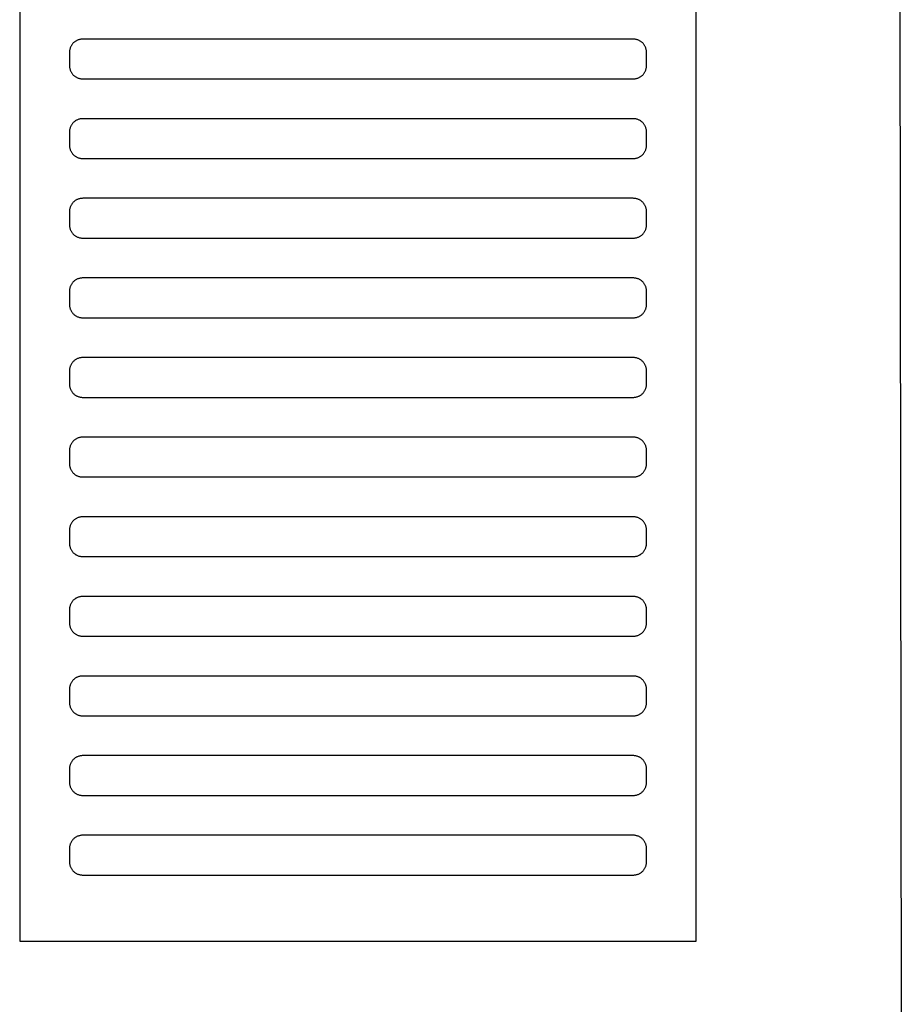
# Model space of a CAD drawing. Header units: millimetres. Extents: x -32221 to 212500, y 31663 to 93766.
# Tile 233 of 256: x 88788 to 88921, y 48824 to 48972. Entities that reach past the tile are written whole.
import ezdxf

# ---------------------------------------------------------------- set-up
doc = ezdxf.new("R2010")
doc.units = ezdxf.units.MM
doc.layers.add('Sciany', color=251, linetype='Continuous')
doc.layers.add('Wyposazenie', color=251, linetype='Continuous')

msp = doc.modelspace()

# ---------------------------------------------------------------- linework, layer by layer
at = {"layer": 'Sciany', "color": 251, "true_color": 0x636466}
msp.add_line((88921.488, 48475.651), (88918.777, 50705.542), dxfattribs=at)
at = {"layer": 'Wyposazenie', "color": 251, "true_color": 0x636466}
for points in [[(88890.133, 48833.117), (88890.133, 50348.076), (88788.133, 50348.076), (88788.133, 48833.117)], [(88880.633, 48963.076), (88880.736, 48963.079), (88880.837, 48963.087), (88880.937, 48963.099), (88881.035, 48963.117), (88881.132, 48963.139), (88881.227, 48963.166), (88881.32, 48963.198), (88881.411, 48963.234), (88881.499, 48963.274), (88881.586, 48963.318), (88881.669, 48963.366), (88881.75, 48963.418), (88881.829, 48963.474), (88881.904, 48963.533), (88881.977, 48963.596), (88882.047, 48963.663), (88882.113, 48963.732), (88882.176, 48963.805), (88882.235, 48963.88), (88882.291, 48963.959), (88882.343, 48964.04), (88882.391, 48964.124), (88882.435, 48964.21), (88882.475, 48964.298), (88882.511, 48964.389), (88882.543, 48964.482), (88882.57, 48964.577), (88882.592, 48964.674), (88882.61, 48964.772), (88882.622, 48964.872), (88882.63, 48964.974), (88882.633, 48965.076), (88882.633, 48967.076), (88882.63, 48967.179), (88882.622, 48967.281), (88882.61, 48967.381), (88882.592, 48967.479), (88882.57, 48967.576), (88882.543, 48967.671), (88882.511, 48967.764), (88882.475, 48967.854), (88882.435, 48967.943), (88882.391, 48968.029), (88882.343, 48968.113), (88882.291, 48968.194), (88882.235, 48968.273), (88882.176, 48968.348), (88882.113, 48968.421), (88882.047, 48968.49), (88881.977, 48968.556), (88881.904, 48968.619), (88881.829, 48968.679), (88881.75, 48968.735), (88881.669, 48968.787), (88881.586, 48968.835), (88881.499, 48968.879), (88881.411, 48968.919), (88881.32, 48968.955), (88881.227, 48968.986), (88881.132, 48969.013), (88881.035, 48969.036), (88880.937, 48969.053), (88880.837, 48969.066), (88880.736, 48969.074), (88880.633, 48969.076), (88797.633, 48969.076), (88797.53, 48969.074), (88797.428, 48969.066), (88797.328, 48969.053), (88797.23, 48969.036), (88797.133, 48969.013), (88797.038, 48968.986), (88796.945, 48968.955), (88796.855, 48968.919), (88796.766, 48968.879), (88796.68, 48968.835), (88796.596, 48968.787), (88796.515, 48968.735), (88796.436, 48968.679), (88796.361, 48968.619), (88796.288, 48968.556), (88796.219, 48968.49), (88796.153, 48968.421), (88796.09, 48968.348), (88796.03, 48968.273), (88795.975, 48968.194), (88795.922, 48968.113), (88795.874, 48968.029), (88795.83, 48967.943), (88795.79, 48967.854), (88795.754, 48967.764), (88795.723, 48967.671), (88795.696, 48967.576), (88795.673, 48967.479), (88795.656, 48967.381), (88795.643, 48967.281), (88795.635, 48967.179), (88795.633, 48967.076), (88795.633, 48965.076), (88795.635, 48964.974), (88795.643, 48964.872), (88795.656, 48964.772), (88795.673, 48964.674), (88795.696, 48964.577), (88795.723, 48964.482), (88795.754, 48964.389), (88795.79, 48964.298), (88795.83, 48964.21), (88795.874, 48964.124), (88795.922, 48964.04), (88795.975, 48963.959), (88796.03, 48963.88), (88796.09, 48963.805), (88796.153, 48963.732), (88796.219, 48963.663), (88796.288, 48963.596), (88796.361, 48963.533), (88796.436, 48963.474), (88796.515, 48963.418), (88796.596, 48963.366), (88796.68, 48963.318), (88796.766, 48963.274), (88796.855, 48963.234), (88796.945, 48963.198), (88797.038, 48963.166), (88797.133, 48963.139), (88797.23, 48963.117), (88797.328, 48963.099), (88797.428, 48963.087), (88797.53, 48963.079), (88797.633, 48963.076)], [(88880.633, 48951.076), (88880.736, 48951.079), (88880.837, 48951.087), (88880.937, 48951.099), (88881.035, 48951.117), (88881.132, 48951.139), (88881.227, 48951.166), (88881.32, 48951.198), (88881.411, 48951.234), (88881.499, 48951.274), (88881.586, 48951.318), (88881.669, 48951.366), (88881.75, 48951.418), (88881.829, 48951.474), (88881.904, 48951.533), (88881.977, 48951.596), (88882.047, 48951.663), (88882.113, 48951.732), (88882.176, 48951.805), (88882.235, 48951.88), (88882.291, 48951.959), (88882.343, 48952.04), (88882.391, 48952.124), (88882.435, 48952.21), (88882.475, 48952.298), (88882.511, 48952.389), (88882.543, 48952.482), (88882.57, 48952.577), (88882.592, 48952.674), (88882.61, 48952.772), (88882.622, 48952.872), (88882.63, 48952.974), (88882.633, 48953.076), (88882.633, 48955.076), (88882.63, 48955.179), (88882.622, 48955.281), (88882.61, 48955.381), (88882.592, 48955.479), (88882.57, 48955.576), (88882.543, 48955.671), (88882.511, 48955.764), (88882.475, 48955.854), (88882.435, 48955.943), (88882.391, 48956.029), (88882.343, 48956.113), (88882.291, 48956.194), (88882.235, 48956.273), (88882.176, 48956.348), (88882.113, 48956.421), (88882.047, 48956.49), (88881.977, 48956.556), (88881.904, 48956.619), (88881.829, 48956.679), (88881.75, 48956.735), (88881.669, 48956.787), (88881.586, 48956.835), (88881.499, 48956.879), (88881.411, 48956.919), (88881.32, 48956.955), (88881.227, 48956.986), (88881.132, 48957.013), (88881.035, 48957.036), (88880.937, 48957.053), (88880.837, 48957.066), (88880.736, 48957.074), (88880.633, 48957.076), (88797.633, 48957.076), (88797.53, 48957.074), (88797.428, 48957.066), (88797.328, 48957.053), (88797.23, 48957.036), (88797.133, 48957.013), (88797.038, 48956.986), (88796.945, 48956.955), (88796.855, 48956.919), (88796.766, 48956.879), (88796.68, 48956.835), (88796.596, 48956.787), (88796.515, 48956.735), (88796.436, 48956.679), (88796.361, 48956.619), (88796.288, 48956.556), (88796.219, 48956.49), (88796.153, 48956.421), (88796.09, 48956.348), (88796.03, 48956.273), (88795.975, 48956.194), (88795.922, 48956.113), (88795.874, 48956.029), (88795.83, 48955.943), (88795.79, 48955.854), (88795.754, 48955.764), (88795.723, 48955.671), (88795.696, 48955.576), (88795.673, 48955.479), (88795.656, 48955.381), (88795.643, 48955.281), (88795.635, 48955.179), (88795.633, 48955.076), (88795.633, 48953.076), (88795.635, 48952.974), (88795.643, 48952.872), (88795.656, 48952.772), (88795.673, 48952.674), (88795.696, 48952.577), (88795.723, 48952.482), (88795.754, 48952.389), (88795.79, 48952.298), (88795.83, 48952.21), (88795.874, 48952.124), (88795.922, 48952.04), (88795.975, 48951.959), (88796.03, 48951.88), (88796.09, 48951.805), (88796.153, 48951.732), (88796.219, 48951.663), (88796.288, 48951.596), (88796.361, 48951.533), (88796.436, 48951.474), (88796.515, 48951.418), (88796.596, 48951.366), (88796.68, 48951.318), (88796.766, 48951.274), (88796.855, 48951.234), (88796.945, 48951.198), (88797.038, 48951.166), (88797.133, 48951.139), (88797.23, 48951.117), (88797.328, 48951.099), (88797.428, 48951.087), (88797.53, 48951.079), (88797.633, 48951.076)], [(88880.633, 48939.076), (88880.736, 48939.079), (88880.837, 48939.087), (88880.937, 48939.099), (88881.035, 48939.117), (88881.132, 48939.139), (88881.227, 48939.166), (88881.32, 48939.198), (88881.411, 48939.234), (88881.499, 48939.274), (88881.586, 48939.318), (88881.669, 48939.366), (88881.75, 48939.418), (88881.829, 48939.474), (88881.904, 48939.533), (88881.977, 48939.596), (88882.047, 48939.663), (88882.113, 48939.732), (88882.176, 48939.805), (88882.235, 48939.88), (88882.291, 48939.959), (88882.343, 48940.04), (88882.391, 48940.124), (88882.435, 48940.21), (88882.475, 48940.298), (88882.511, 48940.389), (88882.543, 48940.482), (88882.57, 48940.577), (88882.592, 48940.674), (88882.61, 48940.772), (88882.622, 48940.872), (88882.63, 48940.974), (88882.633, 48941.076), (88882.633, 48943.076), (88882.63, 48943.179), (88882.622, 48943.281), (88882.61, 48943.381), (88882.592, 48943.479), (88882.57, 48943.576), (88882.543, 48943.671), (88882.511, 48943.764), (88882.475, 48943.854), (88882.435, 48943.943), (88882.391, 48944.029), (88882.343, 48944.113), (88882.291, 48944.194), (88882.235, 48944.273), (88882.176, 48944.348), (88882.113, 48944.421), (88882.047, 48944.49), (88881.977, 48944.556), (88881.904, 48944.619), (88881.829, 48944.679), (88881.75, 48944.735), (88881.669, 48944.787), (88881.586, 48944.835), (88881.499, 48944.879), (88881.411, 48944.919), (88881.32, 48944.955), (88881.227, 48944.986), (88881.132, 48945.013), (88881.035, 48945.036), (88880.937, 48945.053), (88880.837, 48945.066), (88880.736, 48945.074), (88880.633, 48945.076), (88797.633, 48945.076), (88797.53, 48945.074), (88797.428, 48945.066), (88797.328, 48945.053), (88797.23, 48945.036), (88797.133, 48945.013), (88797.038, 48944.986), (88796.945, 48944.955), (88796.855, 48944.919), (88796.766, 48944.879), (88796.68, 48944.835), (88796.596, 48944.787), (88796.515, 48944.735), (88796.436, 48944.679), (88796.361, 48944.619), (88796.288, 48944.556), (88796.219, 48944.49), (88796.153, 48944.421), (88796.09, 48944.348), (88796.03, 48944.273), (88795.975, 48944.194), (88795.922, 48944.113), (88795.874, 48944.029), (88795.83, 48943.943), (88795.79, 48943.854), (88795.754, 48943.764), (88795.723, 48943.671), (88795.696, 48943.576), (88795.673, 48943.479), (88795.656, 48943.381), (88795.643, 48943.281), (88795.635, 48943.179), (88795.633, 48943.076), (88795.633, 48941.076), (88795.635, 48940.974), (88795.643, 48940.872), (88795.656, 48940.772), (88795.673, 48940.674), (88795.696, 48940.577), (88795.723, 48940.482), (88795.754, 48940.389), (88795.79, 48940.298), (88795.83, 48940.21), (88795.874, 48940.124), (88795.922, 48940.04), (88795.975, 48939.959), (88796.03, 48939.88), (88796.09, 48939.805), (88796.153, 48939.732), (88796.219, 48939.663), (88796.288, 48939.596), (88796.361, 48939.533), (88796.436, 48939.474), (88796.515, 48939.418), (88796.596, 48939.366), (88796.68, 48939.318), (88796.766, 48939.274), (88796.855, 48939.234), (88796.945, 48939.198), (88797.038, 48939.166), (88797.133, 48939.139), (88797.23, 48939.117), (88797.328, 48939.099), (88797.428, 48939.087), (88797.53, 48939.079), (88797.633, 48939.076)], [(88880.633, 48927.076), (88880.736, 48927.079), (88880.837, 48927.087), (88880.937, 48927.099), (88881.035, 48927.117), (88881.132, 48927.139), (88881.227, 48927.166), (88881.32, 48927.198), (88881.411, 48927.234), (88881.499, 48927.274), (88881.586, 48927.318), (88881.669, 48927.366), (88881.75, 48927.418), (88881.829, 48927.474), (88881.904, 48927.533), (88881.977, 48927.596), (88882.047, 48927.663), (88882.113, 48927.732), (88882.176, 48927.805), (88882.235, 48927.88), (88882.291, 48927.959), (88882.343, 48928.04), (88882.391, 48928.124), (88882.435, 48928.21), (88882.475, 48928.298), (88882.511, 48928.389), (88882.543, 48928.482), (88882.57, 48928.577), (88882.592, 48928.674), (88882.61, 48928.772), (88882.622, 48928.872), (88882.63, 48928.974), (88882.633, 48929.076), (88882.633, 48931.076), (88882.63, 48931.179), (88882.622, 48931.281), (88882.61, 48931.381), (88882.592, 48931.479), (88882.57, 48931.576), (88882.543, 48931.671), (88882.511, 48931.764), (88882.475, 48931.854), (88882.435, 48931.943), (88882.391, 48932.029), (88882.343, 48932.113), (88882.291, 48932.194), (88882.235, 48932.273), (88882.176, 48932.348), (88882.113, 48932.421), (88882.047, 48932.49), (88881.977, 48932.556), (88881.904, 48932.619), (88881.829, 48932.679), (88881.75, 48932.735), (88881.669, 48932.787), (88881.586, 48932.835), (88881.499, 48932.879), (88881.411, 48932.919), (88881.32, 48932.955), (88881.227, 48932.986), (88881.132, 48933.013), (88881.035, 48933.036), (88880.937, 48933.053), (88880.837, 48933.066), (88880.736, 48933.074), (88880.633, 48933.076), (88797.633, 48933.076), (88797.53, 48933.074), (88797.428, 48933.066), (88797.328, 48933.053), (88797.23, 48933.036), (88797.133, 48933.013), (88797.038, 48932.986), (88796.945, 48932.955), (88796.855, 48932.919), (88796.766, 48932.879), (88796.68, 48932.835), (88796.596, 48932.787), (88796.515, 48932.735), (88796.436, 48932.679), (88796.361, 48932.619), (88796.288, 48932.556), (88796.219, 48932.49), (88796.153, 48932.421), (88796.09, 48932.348), (88796.03, 48932.273), (88795.975, 48932.194), (88795.922, 48932.113), (88795.874, 48932.029), (88795.83, 48931.943), (88795.79, 48931.854), (88795.754, 48931.764), (88795.723, 48931.671), (88795.696, 48931.576), (88795.673, 48931.479), (88795.656, 48931.381), (88795.643, 48931.281), (88795.635, 48931.179), (88795.633, 48931.076), (88795.633, 48929.076), (88795.635, 48928.974), (88795.643, 48928.872), (88795.656, 48928.772), (88795.673, 48928.674), (88795.696, 48928.577), (88795.723, 48928.482), (88795.754, 48928.389), (88795.79, 48928.298), (88795.83, 48928.21), (88795.874, 48928.124), (88795.922, 48928.04), (88795.975, 48927.959), (88796.03, 48927.88), (88796.09, 48927.805), (88796.153, 48927.732), (88796.219, 48927.663), (88796.288, 48927.596), (88796.361, 48927.533), (88796.436, 48927.474), (88796.515, 48927.418), (88796.596, 48927.366), (88796.68, 48927.318), (88796.766, 48927.274), (88796.855, 48927.234), (88796.945, 48927.198), (88797.038, 48927.166), (88797.133, 48927.139), (88797.23, 48927.117), (88797.328, 48927.099), (88797.428, 48927.087), (88797.53, 48927.079), (88797.633, 48927.076)], [(88880.633, 48915.076), (88880.736, 48915.079), (88880.837, 48915.087), (88880.937, 48915.099), (88881.035, 48915.117), (88881.132, 48915.139), (88881.227, 48915.166), (88881.32, 48915.198), (88881.411, 48915.234), (88881.499, 48915.274), (88881.586, 48915.318), (88881.669, 48915.366), (88881.75, 48915.418), (88881.829, 48915.474), (88881.904, 48915.533), (88881.977, 48915.596), (88882.047, 48915.663), (88882.113, 48915.732), (88882.176, 48915.805), (88882.235, 48915.88), (88882.291, 48915.959), (88882.343, 48916.04), (88882.391, 48916.124), (88882.435, 48916.21), (88882.475, 48916.298), (88882.511, 48916.389), (88882.543, 48916.482), (88882.57, 48916.577), (88882.592, 48916.674), (88882.61, 48916.772), (88882.622, 48916.872), (88882.63, 48916.974), (88882.633, 48917.076), (88882.633, 48919.076), (88882.63, 48919.179), (88882.622, 48919.281), (88882.61, 48919.381), (88882.592, 48919.479), (88882.57, 48919.576), (88882.543, 48919.671), (88882.511, 48919.764), (88882.475, 48919.854), (88882.435, 48919.943), (88882.391, 48920.029), (88882.343, 48920.113), (88882.291, 48920.194), (88882.235, 48920.273), (88882.176, 48920.348), (88882.113, 48920.421), (88882.047, 48920.49), (88881.977, 48920.556), (88881.904, 48920.619), (88881.829, 48920.679), (88881.75, 48920.735), (88881.669, 48920.787), (88881.586, 48920.835), (88881.499, 48920.879), (88881.411, 48920.919), (88881.32, 48920.955), (88881.227, 48920.986), (88881.132, 48921.013), (88881.035, 48921.036), (88880.937, 48921.053), (88880.837, 48921.066), (88880.736, 48921.074), (88880.633, 48921.076), (88797.633, 48921.076), (88797.53, 48921.074), (88797.428, 48921.066), (88797.328, 48921.053), (88797.23, 48921.036), (88797.133, 48921.013), (88797.038, 48920.986), (88796.945, 48920.955), (88796.855, 48920.919), (88796.766, 48920.879), (88796.68, 48920.835), (88796.596, 48920.787), (88796.515, 48920.735), (88796.436, 48920.679), (88796.361, 48920.619), (88796.288, 48920.556), (88796.219, 48920.49), (88796.153, 48920.421), (88796.09, 48920.348), (88796.03, 48920.273), (88795.975, 48920.194), (88795.922, 48920.113), (88795.874, 48920.029), (88795.83, 48919.943), (88795.79, 48919.854), (88795.754, 48919.764), (88795.723, 48919.671), (88795.696, 48919.576), (88795.673, 48919.479), (88795.656, 48919.381), (88795.643, 48919.281), (88795.635, 48919.179), (88795.633, 48919.076), (88795.633, 48917.076), (88795.635, 48916.974), (88795.643, 48916.872), (88795.656, 48916.772), (88795.673, 48916.674), (88795.696, 48916.577), (88795.723, 48916.482), (88795.754, 48916.389), (88795.79, 48916.298), (88795.83, 48916.21), (88795.874, 48916.124), (88795.922, 48916.04), (88795.975, 48915.959), (88796.03, 48915.88), (88796.09, 48915.805), (88796.153, 48915.732), (88796.219, 48915.663), (88796.288, 48915.596), (88796.361, 48915.533), (88796.436, 48915.474), (88796.515, 48915.418), (88796.596, 48915.366), (88796.68, 48915.318), (88796.766, 48915.274), (88796.855, 48915.234), (88796.945, 48915.198), (88797.038, 48915.166), (88797.133, 48915.139), (88797.23, 48915.117), (88797.328, 48915.099), (88797.428, 48915.087), (88797.53, 48915.079), (88797.633, 48915.076)], [(88880.633, 48903.076), (88880.736, 48903.079), (88880.837, 48903.087), (88880.937, 48903.099), (88881.035, 48903.117), (88881.132, 48903.139), (88881.227, 48903.166), (88881.32, 48903.198), (88881.411, 48903.234), (88881.499, 48903.274), (88881.586, 48903.318), (88881.669, 48903.366), (88881.75, 48903.418), (88881.829, 48903.474), (88881.904, 48903.533), (88881.977, 48903.596), (88882.047, 48903.663), (88882.113, 48903.732), (88882.176, 48903.805), (88882.235, 48903.88), (88882.291, 48903.959), (88882.343, 48904.04), (88882.391, 48904.124), (88882.435, 48904.21), (88882.475, 48904.298), (88882.511, 48904.389), (88882.543, 48904.482), (88882.57, 48904.577), (88882.592, 48904.674), (88882.61, 48904.772), (88882.622, 48904.872), (88882.63, 48904.974), (88882.633, 48905.076), (88882.633, 48907.076), (88882.63, 48907.179), (88882.622, 48907.281), (88882.61, 48907.381), (88882.592, 48907.479), (88882.57, 48907.576), (88882.543, 48907.671), (88882.511, 48907.764), (88882.475, 48907.854), (88882.435, 48907.943), (88882.391, 48908.029), (88882.343, 48908.113), (88882.291, 48908.194), (88882.235, 48908.273), (88882.176, 48908.348), (88882.113, 48908.421), (88882.047, 48908.49), (88881.977, 48908.556), (88881.904, 48908.619), (88881.829, 48908.679), (88881.75, 48908.735), (88881.669, 48908.787), (88881.586, 48908.835), (88881.499, 48908.879), (88881.411, 48908.919), (88881.32, 48908.955), (88881.227, 48908.986), (88881.132, 48909.013), (88881.035, 48909.036), (88880.937, 48909.053), (88880.837, 48909.066), (88880.736, 48909.074), (88880.633, 48909.076), (88797.633, 48909.076), (88797.53, 48909.074), (88797.428, 48909.066), (88797.328, 48909.053), (88797.23, 48909.036), (88797.133, 48909.013), (88797.038, 48908.986), (88796.945, 48908.955), (88796.855, 48908.919), (88796.766, 48908.879), (88796.68, 48908.835), (88796.596, 48908.787), (88796.515, 48908.735), (88796.436, 48908.679), (88796.361, 48908.619), (88796.288, 48908.556), (88796.219, 48908.49), (88796.153, 48908.421), (88796.09, 48908.348), (88796.03, 48908.273), (88795.975, 48908.194), (88795.922, 48908.113), (88795.874, 48908.029), (88795.83, 48907.943), (88795.79, 48907.854), (88795.754, 48907.764), (88795.723, 48907.671), (88795.696, 48907.576), (88795.673, 48907.479), (88795.656, 48907.381), (88795.643, 48907.281), (88795.635, 48907.179), (88795.633, 48907.076), (88795.633, 48905.076), (88795.635, 48904.974), (88795.643, 48904.872), (88795.656, 48904.772), (88795.673, 48904.674), (88795.696, 48904.577), (88795.723, 48904.482), (88795.754, 48904.389), (88795.79, 48904.298), (88795.83, 48904.21), (88795.874, 48904.124), (88795.922, 48904.04), (88795.975, 48903.959), (88796.03, 48903.88), (88796.09, 48903.805), (88796.153, 48903.732), (88796.219, 48903.663), (88796.288, 48903.596), (88796.361, 48903.533), (88796.436, 48903.474), (88796.515, 48903.418), (88796.596, 48903.366), (88796.68, 48903.318), (88796.766, 48903.274), (88796.855, 48903.234), (88796.945, 48903.198), (88797.038, 48903.166), (88797.133, 48903.139), (88797.23, 48903.117), (88797.328, 48903.099), (88797.428, 48903.087), (88797.53, 48903.079), (88797.633, 48903.076)], [(88880.633, 48891.076), (88880.736, 48891.079), (88880.837, 48891.087), (88880.937, 48891.099), (88881.035, 48891.117), (88881.132, 48891.139), (88881.227, 48891.166), (88881.32, 48891.198), (88881.411, 48891.234), (88881.499, 48891.274), (88881.586, 48891.318), (88881.669, 48891.366), (88881.75, 48891.418), (88881.829, 48891.474), (88881.904, 48891.533), (88881.977, 48891.596), (88882.047, 48891.663), (88882.113, 48891.732), (88882.176, 48891.805), (88882.235, 48891.88), (88882.291, 48891.959), (88882.343, 48892.04), (88882.391, 48892.124), (88882.435, 48892.21), (88882.475, 48892.298), (88882.511, 48892.389), (88882.543, 48892.482), (88882.57, 48892.577), (88882.592, 48892.674), (88882.61, 48892.772), (88882.622, 48892.872), (88882.63, 48892.974), (88882.633, 48893.076), (88882.633, 48895.076), (88882.63, 48895.179), (88882.622, 48895.281), (88882.61, 48895.381), (88882.592, 48895.479), (88882.57, 48895.576), (88882.543, 48895.671), (88882.511, 48895.764), (88882.475, 48895.854), (88882.435, 48895.943), (88882.391, 48896.029), (88882.343, 48896.113), (88882.291, 48896.194), (88882.235, 48896.273), (88882.176, 48896.348), (88882.113, 48896.421), (88882.047, 48896.49), (88881.977, 48896.556), (88881.904, 48896.619), (88881.829, 48896.679), (88881.75, 48896.735), (88881.669, 48896.787), (88881.586, 48896.835), (88881.499, 48896.879), (88881.411, 48896.919), (88881.32, 48896.955), (88881.227, 48896.986), (88881.132, 48897.013), (88881.035, 48897.036), (88880.937, 48897.053), (88880.837, 48897.066), (88880.736, 48897.074), (88880.633, 48897.076), (88797.633, 48897.076), (88797.53, 48897.074), (88797.428, 48897.066), (88797.328, 48897.053), (88797.23, 48897.036), (88797.133, 48897.013), (88797.038, 48896.986), (88796.945, 48896.955), (88796.855, 48896.919), (88796.766, 48896.879), (88796.68, 48896.835), (88796.596, 48896.787), (88796.515, 48896.735), (88796.436, 48896.679), (88796.361, 48896.619), (88796.288, 48896.556), (88796.219, 48896.49), (88796.153, 48896.421), (88796.09, 48896.348), (88796.03, 48896.273), (88795.975, 48896.194), (88795.922, 48896.113), (88795.874, 48896.029), (88795.83, 48895.943), (88795.79, 48895.854), (88795.754, 48895.764), (88795.723, 48895.671), (88795.696, 48895.576), (88795.673, 48895.479), (88795.656, 48895.381), (88795.643, 48895.281), (88795.635, 48895.179), (88795.633, 48895.076), (88795.633, 48893.076), (88795.635, 48892.974), (88795.643, 48892.872), (88795.656, 48892.772), (88795.673, 48892.674), (88795.696, 48892.577), (88795.723, 48892.482), (88795.754, 48892.389), (88795.79, 48892.298), (88795.83, 48892.21), (88795.874, 48892.124), (88795.922, 48892.04), (88795.975, 48891.959), (88796.03, 48891.88), (88796.09, 48891.805), (88796.153, 48891.732), (88796.219, 48891.663), (88796.288, 48891.596), (88796.361, 48891.533), (88796.436, 48891.474), (88796.515, 48891.418), (88796.596, 48891.366), (88796.68, 48891.318), (88796.766, 48891.274), (88796.855, 48891.234), (88796.945, 48891.198), (88797.038, 48891.166), (88797.133, 48891.139), (88797.23, 48891.117), (88797.328, 48891.099), (88797.428, 48891.087), (88797.53, 48891.079), (88797.633, 48891.076)], [(88880.633, 48879.076), (88880.736, 48879.079), (88880.837, 48879.087), (88880.937, 48879.099), (88881.035, 48879.117), (88881.132, 48879.139), (88881.227, 48879.166), (88881.32, 48879.198), (88881.411, 48879.234), (88881.499, 48879.274), (88881.586, 48879.318), (88881.669, 48879.366), (88881.75, 48879.418), (88881.829, 48879.474), (88881.904, 48879.533), (88881.977, 48879.596), (88882.047, 48879.663), (88882.113, 48879.732), (88882.176, 48879.805), (88882.235, 48879.88), (88882.291, 48879.959), (88882.343, 48880.04), (88882.391, 48880.124), (88882.435, 48880.21), (88882.475, 48880.298), (88882.511, 48880.389), (88882.543, 48880.482), (88882.57, 48880.577), (88882.592, 48880.674), (88882.61, 48880.772), (88882.622, 48880.872), (88882.63, 48880.974), (88882.633, 48881.076), (88882.633, 48883.076), (88882.63, 48883.179), (88882.622, 48883.281), (88882.61, 48883.381), (88882.592, 48883.479), (88882.57, 48883.576), (88882.543, 48883.671), (88882.511, 48883.764), (88882.475, 48883.854), (88882.435, 48883.943), (88882.391, 48884.029), (88882.343, 48884.113), (88882.291, 48884.194), (88882.235, 48884.273), (88882.176, 48884.348), (88882.113, 48884.421), (88882.047, 48884.49), (88881.977, 48884.556), (88881.904, 48884.619), (88881.829, 48884.679), (88881.75, 48884.735), (88881.669, 48884.787), (88881.586, 48884.835), (88881.499, 48884.879), (88881.411, 48884.919), (88881.32, 48884.955), (88881.227, 48884.986), (88881.132, 48885.013), (88881.035, 48885.036), (88880.937, 48885.053), (88880.837, 48885.066), (88880.736, 48885.074), (88880.633, 48885.076), (88797.633, 48885.076), (88797.53, 48885.074), (88797.428, 48885.066), (88797.328, 48885.053), (88797.23, 48885.036), (88797.133, 48885.013), (88797.038, 48884.986), (88796.945, 48884.955), (88796.855, 48884.919), (88796.766, 48884.879), (88796.68, 48884.835), (88796.596, 48884.787), (88796.515, 48884.735), (88796.436, 48884.679), (88796.361, 48884.619), (88796.288, 48884.556), (88796.219, 48884.49), (88796.153, 48884.421), (88796.09, 48884.348), (88796.03, 48884.273), (88795.975, 48884.194), (88795.922, 48884.113), (88795.874, 48884.029), (88795.83, 48883.943), (88795.79, 48883.854), (88795.754, 48883.764), (88795.723, 48883.671), (88795.696, 48883.576), (88795.673, 48883.479), (88795.656, 48883.381), (88795.643, 48883.281), (88795.635, 48883.179), (88795.633, 48883.076), (88795.633, 48881.076), (88795.635, 48880.974), (88795.643, 48880.872), (88795.656, 48880.772), (88795.673, 48880.674), (88795.696, 48880.577), (88795.723, 48880.482), (88795.754, 48880.389), (88795.79, 48880.298), (88795.83, 48880.21), (88795.874, 48880.124), (88795.922, 48880.04), (88795.975, 48879.959), (88796.03, 48879.88), (88796.09, 48879.805), (88796.153, 48879.732), (88796.219, 48879.663), (88796.288, 48879.596), (88796.361, 48879.533), (88796.436, 48879.474), (88796.515, 48879.418), (88796.596, 48879.366), (88796.68, 48879.318), (88796.766, 48879.274), (88796.855, 48879.234), (88796.945, 48879.198), (88797.038, 48879.166), (88797.133, 48879.139), (88797.23, 48879.117), (88797.328, 48879.099), (88797.428, 48879.087), (88797.53, 48879.079), (88797.633, 48879.076)], [(88880.633, 48867.076), (88880.736, 48867.079), (88880.837, 48867.087), (88880.937, 48867.099), (88881.035, 48867.117), (88881.132, 48867.139), (88881.227, 48867.166), (88881.32, 48867.198), (88881.411, 48867.234), (88881.499, 48867.274), (88881.586, 48867.318), (88881.669, 48867.366), (88881.75, 48867.418), (88881.829, 48867.474), (88881.904, 48867.533), (88881.977, 48867.596), (88882.047, 48867.663), (88882.113, 48867.732), (88882.176, 48867.805), (88882.235, 48867.88), (88882.291, 48867.959), (88882.343, 48868.04), (88882.391, 48868.124), (88882.435, 48868.21), (88882.475, 48868.298), (88882.511, 48868.389), (88882.543, 48868.482), (88882.57, 48868.577), (88882.592, 48868.674), (88882.61, 48868.772), (88882.622, 48868.872), (88882.63, 48868.974), (88882.633, 48869.076), (88882.633, 48871.076), (88882.63, 48871.179), (88882.622, 48871.281), (88882.61, 48871.381), (88882.592, 48871.479), (88882.57, 48871.576), (88882.543, 48871.671), (88882.511, 48871.764), (88882.475, 48871.854), (88882.435, 48871.943), (88882.391, 48872.029), (88882.343, 48872.113), (88882.291, 48872.194), (88882.235, 48872.273), (88882.176, 48872.348), (88882.113, 48872.421), (88882.047, 48872.49), (88881.977, 48872.556), (88881.904, 48872.619), (88881.829, 48872.679), (88881.75, 48872.735), (88881.669, 48872.787), (88881.586, 48872.835), (88881.499, 48872.879), (88881.411, 48872.919), (88881.32, 48872.955), (88881.227, 48872.986), (88881.132, 48873.013), (88881.035, 48873.036), (88880.937, 48873.053), (88880.837, 48873.066), (88880.736, 48873.074), (88880.633, 48873.076), (88797.633, 48873.076), (88797.53, 48873.074), (88797.428, 48873.066), (88797.328, 48873.053), (88797.23, 48873.036), (88797.133, 48873.013), (88797.038, 48872.986), (88796.945, 48872.955), (88796.855, 48872.919), (88796.766, 48872.879), (88796.68, 48872.835), (88796.596, 48872.787), (88796.515, 48872.735), (88796.436, 48872.679), (88796.361, 48872.619), (88796.288, 48872.556), (88796.219, 48872.49), (88796.153, 48872.421), (88796.09, 48872.348), (88796.03, 48872.273), (88795.975, 48872.194), (88795.922, 48872.113), (88795.874, 48872.029), (88795.83, 48871.943), (88795.79, 48871.854), (88795.754, 48871.764), (88795.723, 48871.671), (88795.696, 48871.576), (88795.673, 48871.479), (88795.656, 48871.381), (88795.643, 48871.281), (88795.635, 48871.179), (88795.633, 48871.076), (88795.633, 48869.076), (88795.635, 48868.974), (88795.643, 48868.872), (88795.656, 48868.772), (88795.673, 48868.674), (88795.696, 48868.577), (88795.723, 48868.482), (88795.754, 48868.389), (88795.79, 48868.298), (88795.83, 48868.21), (88795.874, 48868.124), (88795.922, 48868.04), (88795.975, 48867.959), (88796.03, 48867.88), (88796.09, 48867.805), (88796.153, 48867.732), (88796.219, 48867.663), (88796.288, 48867.596), (88796.361, 48867.533), (88796.436, 48867.474), (88796.515, 48867.418), (88796.596, 48867.366), (88796.68, 48867.318), (88796.766, 48867.274), (88796.855, 48867.234), (88796.945, 48867.198), (88797.038, 48867.166), (88797.133, 48867.139), (88797.23, 48867.117), (88797.328, 48867.099), (88797.428, 48867.087), (88797.53, 48867.079), (88797.633, 48867.076)], [(88880.633, 48855.076), (88880.736, 48855.079), (88880.837, 48855.087), (88880.937, 48855.099), (88881.035, 48855.117), (88881.132, 48855.139), (88881.227, 48855.166), (88881.32, 48855.198), (88881.411, 48855.234), (88881.499, 48855.274), (88881.586, 48855.318), (88881.669, 48855.366), (88881.75, 48855.418), (88881.829, 48855.474), (88881.904, 48855.533), (88881.977, 48855.596), (88882.047, 48855.663), (88882.113, 48855.732), (88882.176, 48855.805), (88882.235, 48855.88), (88882.291, 48855.959), (88882.343, 48856.04), (88882.391, 48856.124), (88882.435, 48856.21), (88882.475, 48856.298), (88882.511, 48856.389), (88882.543, 48856.482), (88882.57, 48856.577), (88882.592, 48856.674), (88882.61, 48856.772), (88882.622, 48856.872), (88882.63, 48856.974), (88882.633, 48857.076), (88882.633, 48859.076), (88882.63, 48859.179), (88882.622, 48859.281), (88882.61, 48859.381), (88882.592, 48859.479), (88882.57, 48859.576), (88882.543, 48859.671), (88882.511, 48859.764), (88882.475, 48859.854), (88882.435, 48859.943), (88882.391, 48860.029), (88882.343, 48860.113), (88882.291, 48860.194), (88882.235, 48860.273), (88882.176, 48860.348), (88882.113, 48860.421), (88882.047, 48860.49), (88881.977, 48860.556), (88881.904, 48860.619), (88881.829, 48860.679), (88881.75, 48860.735), (88881.669, 48860.787), (88881.586, 48860.835), (88881.499, 48860.879), (88881.411, 48860.919), (88881.32, 48860.955), (88881.227, 48860.986), (88881.132, 48861.013), (88881.035, 48861.036), (88880.937, 48861.053), (88880.837, 48861.066), (88880.736, 48861.074), (88880.633, 48861.076), (88797.633, 48861.076), (88797.53, 48861.074), (88797.428, 48861.066), (88797.328, 48861.053), (88797.23, 48861.036), (88797.133, 48861.013), (88797.038, 48860.986), (88796.945, 48860.955), (88796.855, 48860.919), (88796.766, 48860.879), (88796.68, 48860.835), (88796.596, 48860.787), (88796.515, 48860.735), (88796.436, 48860.679), (88796.361, 48860.619), (88796.288, 48860.556), (88796.219, 48860.49), (88796.153, 48860.421), (88796.09, 48860.348), (88796.03, 48860.273), (88795.975, 48860.194), (88795.922, 48860.113), (88795.874, 48860.029), (88795.83, 48859.943), (88795.79, 48859.854), (88795.754, 48859.764), (88795.723, 48859.671), (88795.696, 48859.576), (88795.673, 48859.479), (88795.656, 48859.381), (88795.643, 48859.281), (88795.635, 48859.179), (88795.633, 48859.076), (88795.633, 48857.076), (88795.635, 48856.974), (88795.643, 48856.872), (88795.656, 48856.772), (88795.673, 48856.674), (88795.696, 48856.577), (88795.723, 48856.482), (88795.754, 48856.389), (88795.79, 48856.298), (88795.83, 48856.21), (88795.874, 48856.124), (88795.922, 48856.04), (88795.975, 48855.959), (88796.03, 48855.88), (88796.09, 48855.805), (88796.153, 48855.732), (88796.219, 48855.663), (88796.288, 48855.596), (88796.361, 48855.533), (88796.436, 48855.474), (88796.515, 48855.418), (88796.596, 48855.366), (88796.68, 48855.318), (88796.766, 48855.274), (88796.855, 48855.234), (88796.945, 48855.198), (88797.038, 48855.166), (88797.133, 48855.139), (88797.23, 48855.117), (88797.328, 48855.099), (88797.428, 48855.087), (88797.53, 48855.079), (88797.633, 48855.076)], [(88880.633, 48843.076), (88880.736, 48843.079), (88880.837, 48843.087), (88880.937, 48843.099), (88881.035, 48843.117), (88881.132, 48843.139), (88881.227, 48843.166), (88881.32, 48843.198), (88881.411, 48843.234), (88881.499, 48843.274), (88881.586, 48843.318), (88881.669, 48843.366), (88881.75, 48843.418), (88881.829, 48843.474), (88881.904, 48843.533), (88881.977, 48843.596), (88882.047, 48843.663), (88882.113, 48843.732), (88882.176, 48843.805), (88882.235, 48843.88), (88882.291, 48843.959), (88882.343, 48844.04), (88882.391, 48844.124), (88882.435, 48844.21), (88882.475, 48844.298), (88882.511, 48844.389), (88882.543, 48844.482), (88882.57, 48844.577), (88882.592, 48844.674), (88882.61, 48844.772), (88882.622, 48844.872), (88882.63, 48844.974), (88882.633, 48845.076), (88882.633, 48847.076), (88882.63, 48847.179), (88882.622, 48847.281), (88882.61, 48847.381), (88882.592, 48847.479), (88882.57, 48847.576), (88882.543, 48847.671), (88882.511, 48847.764), (88882.475, 48847.854), (88882.435, 48847.943), (88882.391, 48848.029), (88882.343, 48848.113), (88882.291, 48848.194), (88882.235, 48848.273), (88882.176, 48848.348), (88882.113, 48848.421), (88882.047, 48848.49), (88881.977, 48848.556), (88881.904, 48848.619), (88881.829, 48848.679), (88881.75, 48848.735), (88881.669, 48848.787), (88881.586, 48848.835), (88881.499, 48848.879), (88881.411, 48848.919), (88881.32, 48848.955), (88881.227, 48848.986), (88881.132, 48849.013), (88881.035, 48849.036), (88880.937, 48849.053), (88880.837, 48849.066), (88880.736, 48849.074), (88880.633, 48849.076), (88797.633, 48849.076), (88797.53, 48849.074), (88797.428, 48849.066), (88797.328, 48849.053), (88797.23, 48849.036), (88797.133, 48849.013), (88797.038, 48848.986), (88796.945, 48848.955), (88796.855, 48848.919), (88796.766, 48848.879), (88796.68, 48848.835), (88796.596, 48848.787), (88796.515, 48848.735), (88796.436, 48848.679), (88796.361, 48848.619), (88796.288, 48848.556), (88796.219, 48848.49), (88796.153, 48848.421), (88796.09, 48848.348), (88796.03, 48848.273), (88795.975, 48848.194), (88795.922, 48848.113), (88795.874, 48848.029), (88795.83, 48847.943), (88795.79, 48847.854), (88795.754, 48847.764), (88795.723, 48847.671), (88795.696, 48847.576), (88795.673, 48847.479), (88795.656, 48847.381), (88795.643, 48847.281), (88795.635, 48847.179), (88795.633, 48847.076), (88795.633, 48845.076), (88795.635, 48844.974), (88795.643, 48844.872), (88795.656, 48844.772), (88795.673, 48844.674), (88795.696, 48844.577), (88795.723, 48844.482), (88795.754, 48844.389), (88795.79, 48844.298), (88795.83, 48844.21), (88795.874, 48844.124), (88795.922, 48844.04), (88795.975, 48843.959), (88796.03, 48843.88), (88796.09, 48843.805), (88796.153, 48843.732), (88796.219, 48843.663), (88796.288, 48843.596), (88796.361, 48843.533), (88796.436, 48843.474), (88796.515, 48843.418), (88796.596, 48843.366), (88796.68, 48843.318), (88796.766, 48843.274), (88796.855, 48843.234), (88796.945, 48843.198), (88797.038, 48843.166), (88797.133, 48843.139), (88797.23, 48843.117), (88797.328, 48843.099), (88797.428, 48843.087), (88797.53, 48843.079), (88797.633, 48843.076)]]:
    msp.add_lwpolyline(points, close=True, dxfattribs=at)

doc.saveas('drawing.dxf')
